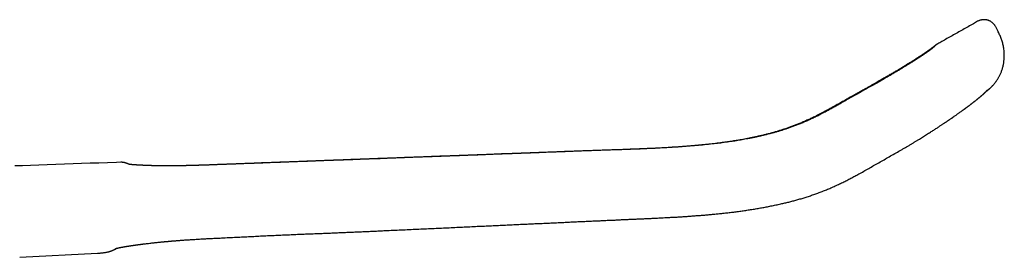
# Model space of a CAD drawing. Header units: millimetres. Extents: x 8 to 938, y 12 to 555.
# Tile 25 of 25: x 830 to 938, y 529 to 555. Entities that reach past the tile are written whole.
import ezdxf

# ---------------------------------------------------------------- set-up
doc = ezdxf.new("R2010")
doc.units = ezdxf.units.MM

msp = doc.modelspace()

# ---------------------------------------------------------------- linework, layer by layer
at = {"color": 7, "linetype": 'Continuous', "lineweight": 30}
for p, q in [((934.74, 555.07), (934.74, 555.07)), ((936.95, 554.02), (936.73, 554.47)), ((936.73, 554.47), (936.73, 554.47)), ((936.95, 554.02), (936.95, 554.02)), ((930.38, 552.6), (930.38, 552.6)), ((929.84, 552.2), (929.82, 552.19)), ((922.44, 547.67), (922.44, 547.67)), ((922.57, 547.67), (922.58, 547.67)), ((840.85, 539.61), (840.85, 539.61)), ((829.78, 529.19), (838.31, 529.64)), ((838.31, 529.64), (838.31, 529.64))]:
    msp.add_line(p, q, dxfattribs=at)
at = {"color": 7, "linetype": 'Continuous', "lineweight": 30, "flags": 128}
msp.add_lwpolyline([(840.85, 539.61), (840.39, 539.6), (839.42, 539.56), (838.46, 539.53), (837.51, 539.5), (836.57, 539.47), (835.64, 539.43), (834.68, 539.4), (833.73, 539.37), (832.8, 539.33), (831.88, 539.3), (830.97, 539.27), (830.07, 539.24), (829.23, 539.21)], dxfattribs=at)
at = {"color": 7, "linetype": 'Continuous', "lineweight": 30}
for points, knots in [([(934.74, 555.07), (934.59, 554.98), (934.05, 554.67), (933.12, 554.15), (931.97, 553.5), (931.05, 552.98), (930.53, 552.68), (930.38, 552.6)], [0, 0, 0, 0, 0.1054125, 0.3723278, 0.6368179, 0.8988857, 1, 1, 1, 1]), ([(936.73, 554.47), (936.71, 554.5), (936.68, 554.56), (936.62, 554.64), (936.56, 554.72), (936.49, 554.8), (936.42, 554.88), (936.33, 554.95), (936.24, 555.02), (936.15, 555.07), (936.07, 555.11), (935.99, 555.15), (935.91, 555.18), (935.84, 555.2), (935.77, 555.22), (935.7, 555.23), (935.62, 555.24), (935.56, 555.25), (935.5, 555.25), (935.46, 555.25), (935.43, 555.25), (935.42, 555.25), (935.4, 555.25), (935.37, 555.25), (935.33, 555.25), (935.28, 555.24), (935.23, 555.23), (935.16, 555.22), (935.09, 555.2), (935.01, 555.18), (934.92, 555.15), (934.83, 555.11), (934.77, 555.08), (934.74, 555.07)], [0, 0, 0, 0, 0.041127, 0.0817545, 0.1215952, 0.1604006, 0.2101713, 0.2573537, 0.3016735, 0.3429455, 0.3810507, 0.415915, 0.4477345, 0.4779949, 0.5067338, 0.5391615, 0.5693886, 0.5974475, 0.6221541, 0.6419271, 0.6471012, 0.6527797, 0.6609885, 0.671836, 0.6904248, 0.7137148, 0.7416592, 0.7741817, 0.811172, 0.8524786, 0.8979007, 0.9471806, 1, 1, 1, 1]), ([(935.72, 547.41), (935.72, 547.41), (935.73, 547.42), (935.74, 547.43), (935.75, 547.44), (935.76, 547.45), (935.77, 547.46), (935.79, 547.47), (935.8, 547.48), (935.81, 547.49), (935.83, 547.5), (935.84, 547.51), (935.86, 547.52), (935.87, 547.53), (935.89, 547.55), (935.9, 547.56), (935.91, 547.57), (935.93, 547.58), (935.94, 547.59), (935.95, 547.6), (935.96, 547.6), (935.97, 547.61), (935.98, 547.62), (935.99, 547.63), (936, 547.64), (936.02, 547.65), (936.03, 547.67), (936.05, 547.68), (936.06, 547.69), (936.08, 547.71), (936.09, 547.72), (936.12, 547.74), (936.15, 547.77), (936.18, 547.8), (936.22, 547.84), (936.25, 547.87), (936.28, 547.9), (936.31, 547.93), (936.35, 547.96), (936.38, 548), (936.41, 548.04), (936.46, 548.09), (936.52, 548.16), (936.6, 548.25), (936.68, 548.35), (936.74, 548.44), (936.8, 548.52), (936.86, 548.6), (936.92, 548.7), (936.99, 548.8), (937.05, 548.91), (937.12, 549.04), (937.19, 549.17), (937.25, 549.32), (937.32, 549.47), (937.38, 549.62), (937.44, 549.79), (937.49, 549.97), (937.54, 550.14), (937.57, 550.32), (937.61, 550.49), (937.63, 550.67), (937.65, 550.86), (937.67, 551.05), (937.67, 551.25), (937.67, 551.46), (937.66, 551.67), (937.64, 551.89), (937.62, 552.12), (937.58, 552.35), (937.53, 552.57), (937.48, 552.78), (937.41, 552.99), (937.34, 553.19), (937.26, 553.4), (937.16, 553.6), (937.06, 553.81), (936.99, 553.95), (936.95, 554.02)], [0, 0, 0, 0, 0.00801, 0.019596, 0.031649, 0.041731, 0.052204, 0.063134, 0.074886, 0.087517, 0.100778, 0.114824, 0.128536, 0.141503, 0.155577, 0.168618, 0.180588, 0.191488, 0.201499, 0.208849, 0.215746, 0.222456, 0.2303, 0.23946, 0.247864, 0.257004, 0.265923, 0.274431, 0.28253, 0.290222, 0.297679, 0.308485, 0.319765, 0.330535, 0.340324, 0.349176, 0.355879, 0.362029, 0.368034, 0.374097, 0.380232, 0.386451, 0.399194, 0.412424, 0.426228, 0.435867, 0.44582, 0.456108, 0.466892, 0.478674, 0.491263, 0.504866, 0.519488, 0.535133, 0.550246, 0.56621, 0.583026, 0.600695, 0.619219, 0.635311, 0.652, 0.669286, 0.687171, 0.705659, 0.724754, 0.744457, 0.764768, 0.785684, 0.807199, 0.829308, 0.851999, 0.8719, 0.892208, 0.912917, 0.934033, 0.955581, 0.977574, 1, 1, 1, 1]), ([(930.38, 552.6), (930.37, 552.6), (930.36, 552.59), (930.33, 552.57), (930.3, 552.56), (930.28, 552.54), (930.26, 552.52), (930.24, 552.51), (930.22, 552.5), (930.21, 552.49), (930.2, 552.49), (930.2, 552.48), (930.19, 552.48), (930.18, 552.47), (930.18, 552.47), (930.17, 552.46), (930.17, 552.46), (930.16, 552.46), (930.16, 552.45), (930.15, 552.45), (930.15, 552.45), (930.14, 552.44), (930.13, 552.43), (930.12, 552.43), (930.11, 552.42), (930.1, 552.41), (930.09, 552.4), (930.07, 552.39), (930.06, 552.37), (930.04, 552.36), (930.02, 552.35), (930, 552.33), (929.98, 552.31), (929.95, 552.29), (929.93, 552.27), (929.9, 552.25), (929.87, 552.23), (929.85, 552.21), (929.84, 552.2)], [0, 0, 0, 0, 0.0220422, 0.0582179, 0.0920541, 0.1235568, 0.1527327, 0.1795899, 0.2041377, 0.2263876, 0.2444223, 0.2610025, 0.2764192, 0.2906729, 0.3037644, 0.3156941, 0.3267855, 0.3375235, 0.350677, 0.3662459, 0.3842298, 0.4046284, 0.4274414, 0.4526683, 0.4803087, 0.510362, 0.5428276, 0.5753048, 0.6098824, 0.6465596, 0.6853361, 0.726211, 0.7691836, 0.8116213, 0.8559226, 0.9020866, 0.9501127, 1, 1, 1, 1]), ([(929.82, 552.19), (929.82, 552.19), (929.8, 552.18), (929.79, 552.17), (929.77, 552.16), (929.76, 552.14), (929.75, 552.13), (929.74, 552.13), (929.72, 552.12), (929.71, 552.11), (929.7, 552.1), (929.69, 552.09), (929.67, 552.08), (929.65, 552.06), (929.62, 552.04), (929.6, 552.02), (929.57, 552), (929.54, 551.98), (929.52, 551.97), (929.5, 551.95), (929.49, 551.94), (929.47, 551.93), (929.46, 551.92), (929.45, 551.91), (929.43, 551.9), (929.4, 551.88), (929.37, 551.86), (929.33, 551.83), (929.29, 551.81), (929.26, 551.78), (929.23, 551.76), (929.19, 551.74), (929.16, 551.71), (929.12, 551.68), (929.08, 551.66), (929.05, 551.64), (929.03, 551.62), (929.01, 551.61), (928.99, 551.6), (928.97, 551.59), (928.96, 551.58), (928.94, 551.57), (928.92, 551.55), (928.88, 551.53), (928.84, 551.5), (928.8, 551.47), (928.75, 551.44), (928.69, 551.4), (928.63, 551.36), (928.56, 551.31), (928.48, 551.26), (928.4, 551.21), (928.32, 551.16), (928.26, 551.12), (928.2, 551.08), (928.15, 551.05), (928.1, 551.02), (928.05, 550.98), (927.98, 550.94), (927.89, 550.88), (927.78, 550.81), (927.66, 550.74), (927.53, 550.65), (927.41, 550.58), (927.33, 550.53), (927.27, 550.49), (927.21, 550.46), (927.16, 550.43), (927.12, 550.4), (927.08, 550.38), (927.05, 550.36), (927.02, 550.34), (927, 550.33), (926.98, 550.31), (926.95, 550.3), (926.92, 550.28), (926.88, 550.25), (926.83, 550.22), (926.78, 550.19), (926.72, 550.15), (926.65, 550.11), (926.56, 550.06), (926.47, 550), (926.36, 549.94), (926.24, 549.86), (926.1, 549.78), (925.96, 549.69), (925.8, 549.6), (925.63, 549.5), (925.45, 549.4), (925.27, 549.29), (925.07, 549.17), (924.87, 549.05), (924.67, 548.94), (924.48, 548.83), (924.27, 548.71), (924.06, 548.59), (923.84, 548.46), (923.6, 548.33), (923.34, 548.18), (923.05, 548.01), (922.75, 547.84), (922.54, 547.73), (922.44, 547.67)], [0, 0, 0, 0, 0.012292, 0.023496, 0.033614, 0.04265, 0.050608, 0.057489, 0.063295, 0.070122, 0.077089, 0.08428, 0.091694, 0.102733, 0.114405, 0.126484, 0.137857, 0.148378, 0.1553, 0.161472, 0.166875, 0.171508, 0.175737, 0.180494, 0.185825, 0.194093, 0.203446, 0.213858, 0.225275, 0.232666, 0.240424, 0.248549, 0.257041, 0.2659, 0.274887, 0.280329, 0.285181, 0.289444, 0.293117, 0.2962, 0.298805, 0.301588, 0.307266, 0.313847, 0.321183, 0.32921, 0.337928, 0.347338, 0.357344, 0.370911, 0.383644, 0.395542, 0.406607, 0.416837, 0.424291, 0.431249, 0.43828, 0.445655, 0.453372, 0.466599, 0.480727, 0.495756, 0.511686, 0.528517, 0.536062, 0.543007, 0.549278, 0.554876, 0.559801, 0.563982, 0.567514, 0.570397, 0.572629, 0.574826, 0.577709, 0.581517, 0.586127, 0.591114, 0.596441, 0.602109, 0.610455, 0.619444, 0.629074, 0.639344, 0.652025, 0.665567, 0.679991, 0.695304, 0.711506, 0.728286, 0.745926, 0.764426, 0.783784, 0.80088, 0.818592, 0.836928, 0.855895, 0.875499, 0.895745, 0.920432, 0.946013, 0.972517, 1, 1, 1, 1]), ([(929.84, 552.16), (929.84, 552.16), (929.83, 552.15), (929.82, 552.14), (929.81, 552.14), (929.81, 552.13), (929.8, 552.13), (929.79, 552.12), (929.79, 552.12), (929.78, 552.11), (929.78, 552.11), (929.77, 552.1), (929.76, 552.09), (929.75, 552.09), (929.74, 552.08), (929.73, 552.07), (929.72, 552.06), (929.7, 552.04), (929.68, 552.03), (929.66, 552.02), (929.64, 552), (929.63, 551.99), (929.61, 551.98), (929.6, 551.97), (929.58, 551.95), (929.56, 551.94), (929.55, 551.93), (929.53, 551.92), (929.52, 551.91), (929.5, 551.89), (929.48, 551.88), (929.46, 551.87), (929.44, 551.85), (929.42, 551.83), (929.39, 551.81), (929.36, 551.79), (929.33, 551.77), (929.31, 551.76), (929.29, 551.74), (929.26, 551.72), (929.24, 551.71), (929.22, 551.7), (929.21, 551.68), (929.19, 551.67), (929.16, 551.65), (929.12, 551.62), (929.07, 551.59), (929.03, 551.56), (928.98, 551.53), (928.92, 551.49), (928.87, 551.45), (928.8, 551.41), (928.74, 551.36), (928.68, 551.32), (928.62, 551.29), (928.58, 551.26), (928.54, 551.23), (928.51, 551.21), (928.49, 551.2), (928.46, 551.18), (928.44, 551.16), (928.4, 551.14), (928.36, 551.11), (928.31, 551.08), (928.26, 551.05), (928.2, 551.01), (928.13, 550.96), (928.05, 550.92), (927.98, 550.87), (927.9, 550.82), (927.83, 550.77), (927.76, 550.73), (927.69, 550.68), (927.61, 550.63), (927.52, 550.58), (927.42, 550.52), (927.32, 550.45), (927.2, 550.38), (927.06, 550.29), (926.92, 550.2), (926.76, 550.11), (926.6, 550.01), (926.44, 549.91), (926.29, 549.82), (926.14, 549.73), (925.98, 549.63), (925.81, 549.53), (925.63, 549.43), (925.45, 549.32), (925.26, 549.2), (925.05, 549.09), (924.84, 548.96), (924.62, 548.83), (924.38, 548.7), (924.14, 548.56), (923.89, 548.41), (923.63, 548.26), (923.36, 548.11), (923.08, 547.96), (922.82, 547.81), (922.65, 547.71), (922.57, 547.67)], [0, 0, 0, 0, 0.008891, 0.0169597, 0.024208, 0.0306375, 0.0362497, 0.0410537, 0.0455051, 0.0498681, 0.0552279, 0.0604486, 0.0655303, 0.0705415, 0.0760993, 0.0840219, 0.0930266, 0.1029476, 0.1132708, 0.12155, 0.1292758, 0.136302, 0.1426294, 0.1498051, 0.1562178, 0.1622498, 0.1679016, 0.1732269, 0.178719, 0.1844983, 0.1900482, 0.1958817, 0.2024005, 0.2097049, 0.2177956, 0.2266735, 0.2331643, 0.2398512, 0.246009, 0.2515547, 0.2564875, 0.2608063, 0.2645107, 0.2678551, 0.2755013, 0.2840664, 0.2935384, 0.3026716, 0.3124206, 0.3227851, 0.3337647, 0.345359, 0.3575043, 0.3670553, 0.3755504, 0.38299, 0.3893743, 0.3936504, 0.3972753, 0.4006173, 0.4042079, 0.4097759, 0.415943, 0.4227991, 0.4303443, 0.4385783, 0.4489608, 0.4594736, 0.4695324, 0.4791377, 0.4882899, 0.4969891, 0.5052355, 0.5158399, 0.5264032, 0.5374458, 0.5489682, 0.5633112, 0.5783352, 0.5940411, 0.6104294, 0.6275009, 0.6452695, 0.6595294, 0.67449, 0.6901513, 0.7065135, 0.7235764, 0.7410163, 0.7591295, 0.7778883, 0.7972972, 0.8177456, 0.8389054, 0.8607939, 0.8834257, 0.9068121, 0.9305226, 0.9549708, 0.9801549, 1, 1, 1, 1]), ([(930.06, 552.35), (930.06, 552.35), (930.06, 552.35), (930.06, 552.35), (930.06, 552.35), (930.05, 552.35), (930.05, 552.34), (930.04, 552.34), (930.04, 552.33), (930.03, 552.32), (930.02, 552.31), (930, 552.3), (929.99, 552.29), (929.98, 552.28), (929.97, 552.27), (929.95, 552.26), (929.93, 552.24), (929.91, 552.22), (929.89, 552.2), (929.87, 552.18), (929.85, 552.17), (929.84, 552.16)], [0, 0, 0, 0, 0.032439, 0.072525, 0.116121, 0.160566, 0.204363, 0.247511, 0.30578, 0.362821, 0.418633, 0.473446, 0.519599, 0.568986, 0.621607, 0.677463, 0.736553, 0.797735, 0.862038, 0.929459, 1, 1, 1, 1]), ([(922.57, 547.67), (922.39, 547.56), (922.02, 547.36), (921.47, 547.05), (920.93, 546.74), (920.44, 546.47), (919.99, 546.21), (919.59, 545.98), (919.2, 545.76), (918.78, 545.53), (918.36, 545.3), (917.92, 545.06), (917.48, 544.83), (917.05, 544.62), (916.63, 544.41), (916.21, 544.22), (915.8, 544.04), (915.39, 543.87), (914.99, 543.71), (914.59, 543.56), (914.2, 543.42), (913.83, 543.29), (913.46, 543.17), (913.11, 543.06), (912.76, 542.95), (912.42, 542.86), (912.06, 542.76), (911.67, 542.66), (911.27, 542.56), (910.87, 542.47), (910.49, 542.38), (910.11, 542.3), (909.75, 542.23), (909.41, 542.17), (909.09, 542.11), (908.78, 542.05), (908.48, 542), (908.16, 541.95), (907.83, 541.9), (907.48, 541.85), (907.12, 541.8), (906.77, 541.75), (906.42, 541.7), (906.06, 541.66), (905.53, 541.6), (904.82, 541.52), (903.93, 541.44), (903.04, 541.36), (902.15, 541.3), (901.31, 541.24), (900.52, 541.2), (899.77, 541.16), (899.04, 541.12), (898.31, 541.09), (897.59, 541.06), (896.9, 541.04), (896.23, 541.01), (895.6, 540.99), (894.97, 540.97), (894.35, 540.95), (893.75, 540.93), (893.16, 540.91), (892.58, 540.89), (892.1, 540.87), (891.74, 540.86), (891.48, 540.85), (891.22, 540.84), (890.96, 540.83), (890.7, 540.82), (890.44, 540.81), (890.15, 540.8), (889.86, 540.79), (889.55, 540.77), (889.24, 540.76), (888.91, 540.75), (888.57, 540.74), (888.22, 540.72), (887.86, 540.71), (887.48, 540.7), (887.08, 540.68), (886.67, 540.66), (886.25, 540.65), (885.82, 540.63), (885.38, 540.62), (884.93, 540.6), (884.47, 540.58), (883.99, 540.56), (883.5, 540.55), (882.99, 540.53), (882.47, 540.51), (881.93, 540.49), (881.38, 540.47), (880.82, 540.44), (880.27, 540.42), (879.72, 540.4), (879.18, 540.38), (878.62, 540.36), (878.06, 540.34), (877.49, 540.32), (876.9, 540.3), (876.29, 540.27), (875.64, 540.25), (874.96, 540.22), (874.27, 540.2), (873.57, 540.17), (872.85, 540.15), (872.12, 540.12), (871.37, 540.09), (870.62, 540.06), (869.85, 540.03), (869.07, 540), (868.29, 539.97), (867.49, 539.95), (866.69, 539.91), (865.87, 539.88), (865.03, 539.85), (864.17, 539.82), (863.3, 539.79), (862.42, 539.76), (861.53, 539.72), (860.63, 539.69), (859.73, 539.65), (858.81, 539.62), (857.88, 539.59), (856.92, 539.55), (855.95, 539.51), (854.96, 539.48), (853.96, 539.44), (852.95, 539.4), (851.93, 539.36), (851.24, 539.34), (850.89, 539.33)], [0, 0, 0, 0, 0.008758, 0.017384, 0.025886, 0.034257, 0.040715, 0.047052, 0.053264, 0.059346, 0.066418, 0.073313, 0.080038, 0.086606, 0.093035, 0.099338, 0.105519, 0.11158, 0.11752, 0.123339, 0.129037, 0.134615, 0.139765, 0.144814, 0.149764, 0.154618, 0.159376, 0.165277, 0.171017, 0.176595, 0.182009, 0.187258, 0.192341, 0.19698, 0.201469, 0.205807, 0.209994, 0.21403, 0.218969, 0.223852, 0.228737, 0.233624, 0.238512, 0.243402, 0.248292, 0.260523, 0.27276, 0.285002, 0.297246, 0.309493, 0.319698, 0.329901, 0.340072, 0.350078, 0.359904, 0.369549, 0.378475, 0.387237, 0.395833, 0.40426, 0.412518, 0.420669, 0.428644, 0.436444, 0.44006, 0.443637, 0.447174, 0.450672, 0.454186, 0.457867, 0.461722, 0.465752, 0.469956, 0.474333, 0.478802, 0.483439, 0.488243, 0.493216, 0.498452, 0.503863, 0.509449, 0.515211, 0.521148, 0.527151, 0.533322, 0.539662, 0.546171, 0.552987, 0.559977, 0.567143, 0.574483, 0.581998, 0.589686, 0.597549, 0.604832, 0.612258, 0.619829, 0.627545, 0.635405, 0.643411, 0.651563, 0.6607, 0.670014, 0.679505, 0.689173, 0.699018, 0.709038, 0.719234, 0.729603, 0.740146, 0.750863, 0.761557, 0.772418, 0.783447, 0.794645, 0.806219, 0.817967, 0.82989, 0.841989, 0.854261, 0.866485, 0.878878, 0.891439, 0.904169, 0.917332, 0.930671, 0.944186, 0.957876, 0.971742, 0.985783, 1, 1, 1, 1]), ([(922.44, 547.67), (922.39, 547.64), (922.18, 547.52), (921.79, 547.3), (921.29, 547.02), (920.79, 546.74), (920.31, 546.46), (919.84, 546.2), (919.38, 545.94), (918.93, 545.68), (918.48, 545.44), (918.04, 545.2), (917.61, 544.97), (917.18, 544.75), (916.76, 544.55), (916.35, 544.35), (915.94, 544.17), (915.54, 543.99), (915.14, 543.83), (914.75, 543.67), (914.36, 543.52), (913.98, 543.39), (913.61, 543.26), (913.24, 543.14), (912.86, 543.02), (912.48, 542.91), (912.1, 542.8), (911.72, 542.7), (911.35, 542.61), (910.98, 542.52), (910.61, 542.44), (910.24, 542.36), (909.88, 542.28), (909.53, 542.21), (909.2, 542.15), (908.87, 542.09), (908.57, 542.04), (908.28, 541.99), (908.01, 541.95), (907.74, 541.9), (907.47, 541.86), (907.2, 541.83), (906.78, 541.77), (906.2, 541.69), (905.47, 541.61), (904.73, 541.53), (903.94, 541.45), (903.09, 541.38), (902.19, 541.31), (901.29, 541.25), (900.37, 541.2), (899.46, 541.15), (898.29, 541.1), (896.89, 541.04), (895.31, 540.98), (894.29, 540.95), (893.82, 540.93)], [0, 0, 0, 0, 0.005176, 0.024868, 0.044275, 0.063368, 0.082122, 0.100187, 0.117881, 0.135186, 0.152084, 0.1689, 0.185309, 0.201333, 0.216995, 0.232314, 0.247311, 0.262002, 0.276405, 0.290535, 0.30439, 0.317964, 0.33126, 0.34428, 0.357024, 0.370725, 0.384093, 0.397128, 0.40983, 0.422198, 0.43528, 0.447963, 0.460245, 0.472126, 0.483602, 0.494673, 0.505337, 0.514752, 0.52386, 0.532934, 0.54203, 0.551148, 0.560287, 0.584871, 0.609597, 0.63446, 0.659462, 0.689409, 0.719558, 0.749907, 0.780457, 0.811206, 0.842084, 0.89727, 0.952495, 1, 1, 1, 1]), ([(926.4, 540.98), (926.5, 541.04), (926.71, 541.16), (927.01, 541.33), (927.31, 541.51), (927.59, 541.68), (927.85, 541.84), (928.11, 542), (928.36, 542.16), (928.6, 542.3), (928.83, 542.45), (929.05, 542.59), (929.26, 542.72), (929.47, 542.85), (929.66, 542.97), (929.85, 543.09), (930.02, 543.2), (930.18, 543.3), (930.34, 543.4), (930.48, 543.5), (930.62, 543.59), (930.75, 543.67), (930.86, 543.75), (930.97, 543.82), (931.07, 543.89), (931.16, 543.95), (931.24, 544), (931.32, 544.05), (931.39, 544.1), (931.45, 544.14), (931.5, 544.18), (931.56, 544.22), (931.61, 544.25), (931.68, 544.3), (931.75, 544.35), (931.82, 544.4), (931.88, 544.44), (931.91, 544.46), (931.94, 544.48), (931.96, 544.49), (931.98, 544.5), (931.99, 544.51), (932, 544.52), (932.02, 544.54), (932.05, 544.56), (932.09, 544.58), (932.14, 544.62), (932.21, 544.67), (932.32, 544.74), (932.44, 544.83), (932.55, 544.91), (932.66, 544.98), (932.76, 545.06), (932.88, 545.14), (933.02, 545.24), (933.14, 545.33), (933.22, 545.39), (933.27, 545.43), (933.31, 545.45), (933.34, 545.48), (933.37, 545.5), (933.39, 545.51), (933.41, 545.53), (933.42, 545.54), (933.45, 545.56), (933.48, 545.58), (933.51, 545.61), (933.55, 545.64), (933.6, 545.67), (933.65, 545.71), (933.69, 545.74), (933.74, 545.77), (933.79, 545.81), (933.84, 545.85), (933.9, 545.89), (933.95, 545.93), (933.99, 545.97), (934.03, 546), (934.07, 546.03), (934.12, 546.06), (934.16, 546.1), (934.21, 546.13), (934.26, 546.17), (934.31, 546.21), (934.37, 546.25), (934.42, 546.3), (934.47, 546.33), (934.51, 546.36), (934.54, 546.39), (934.58, 546.42), (934.61, 546.45), (934.65, 546.48), (934.67, 546.5), (934.69, 546.51), (934.71, 546.53), (934.72, 546.54), (934.74, 546.55), (934.75, 546.56), (934.77, 546.58), (934.79, 546.59), (934.8, 546.6), (934.83, 546.62), (934.86, 546.65), (934.91, 546.69), (934.95, 546.72), (934.98, 546.75), (935.01, 546.77), (935.03, 546.79), (935.06, 546.81), (935.08, 546.83), (935.1, 546.85), (935.12, 546.86), (935.14, 546.88), (935.15, 546.89), (935.17, 546.91), (935.19, 546.92), (935.21, 546.94), (935.24, 546.97), (935.27, 547), (935.31, 547.03), (935.34, 547.06), (935.37, 547.08), (935.4, 547.1), (935.42, 547.12), (935.44, 547.15), (935.47, 547.17), (935.49, 547.2), (935.52, 547.22), (935.55, 547.25), (935.57, 547.27), (935.6, 547.3), (935.63, 547.32), (935.65, 547.34), (935.67, 547.36), (935.69, 547.38), (935.7, 547.4), (935.72, 547.41), (935.74, 547.43), (935.75, 547.45), (935.77, 547.46), (935.78, 547.48), (935.8, 547.49), (935.81, 547.51), (935.82, 547.52), (935.83, 547.53), (935.84, 547.54), (935.84, 547.54), (935.84, 547.54), (935.84, 547.54)], [0, 0, 0, 0, 0.023197, 0.0457222, 0.0675498, 0.0886888, 0.1091719, 0.1286745, 0.147556, 0.1657947, 0.1833768, 0.2006441, 0.2172404, 0.2331747, 0.2484496, 0.2630631, 0.2770139, 0.2903012, 0.3028976, 0.3148321, 0.3261044, 0.3367144, 0.3466623, 0.3557886, 0.3642774, 0.3721289, 0.3793435, 0.3860491, 0.392092, 0.3974724, 0.4022479, 0.4069807, 0.4118137, 0.4167471, 0.4246674, 0.4328338, 0.4361096, 0.4393765, 0.4421322, 0.4442408, 0.4454615, 0.4464225, 0.4477867, 0.4496297, 0.4519518, 0.4557172, 0.4603045, 0.4657141, 0.4779624, 0.4898532, 0.5013181, 0.5123559, 0.5229661, 0.5331904, 0.5502981, 0.5674718, 0.5728831, 0.5781579, 0.5827837, 0.5867147, 0.5899509, 0.5918368, 0.5935848, 0.5958818, 0.5987785, 0.6022754, 0.6063732, 0.6110725, 0.6169366, 0.6229745, 0.6287304, 0.6342032, 0.639392, 0.6476413, 0.6550477, 0.6616095, 0.6674033, 0.6729426, 0.6783215, 0.6844551, 0.6904108, 0.6969589, 0.70438, 0.7124748, 0.7205618, 0.7285857, 0.7366715, 0.7420202, 0.7475967, 0.7534011, 0.7594339, 0.7653905, 0.7691293, 0.7724245, 0.775276, 0.7776839, 0.7802382, 0.7827121, 0.7855972, 0.7886318, 0.7914824, 0.7941479, 0.8020093, 0.8106261, 0.8189148, 0.8239551, 0.8290917, 0.834299, 0.8395054, 0.8443336, 0.8473029, 0.8505057, 0.8540294, 0.8577623, 0.8610209, 0.8636891, 0.8683547, 0.8739236, 0.8800103, 0.8863912, 0.8925711, 0.8983089, 0.9019269, 0.905621, 0.9094915, 0.9140281, 0.9189966, 0.9237172, 0.9283372, 0.9329609, 0.9377045, 0.9426384, 0.9469456, 0.9504831, 0.9537894, 0.9569382, 0.9598147, 0.9627096, 0.9657488, 0.9690132, 0.9726004, 0.976752, 0.9813307, 0.9861309, 0.9903717, 0.994028, 0.997344, 1, 1, 1, 1]), ([(891.25, 540.84), (890.93, 540.83), (890.06, 540.8), (888.32, 540.73), (886.03, 540.65), (884.01, 540.57), (882.59, 540.52), (881.76, 540.49), (880.94, 540.45), (880.13, 540.42), (879.32, 540.39), (878.52, 540.36), (877.74, 540.33), (876.97, 540.3), (876.21, 540.28), (875.46, 540.25), (874.73, 540.22), (874.02, 540.19), (873.32, 540.17), (872.78, 540.15), (872.4, 540.13), (872.18, 540.13), (871.96, 540.12), (871.72, 540.11), (871.48, 540.1), (871.23, 540.09), (870.97, 540.08), (870.71, 540.07), (870.41, 540.06), (870.09, 540.05), (869.74, 540.03), (869.38, 540.02), (869.01, 540.01), (868.62, 539.99), (868.22, 539.98), (867.81, 539.96), (867.39, 539.95), (866.96, 539.93), (866.51, 539.91), (866.05, 539.9), (865.59, 539.88), (865.12, 539.86), (864.66, 539.84), (864.18, 539.83), (863.69, 539.81), (863.18, 539.79), (862.65, 539.77), (862.1, 539.75), (861.53, 539.73), (860.96, 539.71), (860.37, 539.68), (859.78, 539.66), (859.19, 539.64), (858.6, 539.62), (858, 539.6), (857.38, 539.57), (856.76, 539.55), (856.13, 539.53), (855.49, 539.5), (854.83, 539.48), (854.17, 539.45), (853.5, 539.43), (852.82, 539.4), (852.13, 539.38), (851.44, 539.35), (850.97, 539.33), (850.73, 539.32)], [0, 0, 0, 0, 0.023765, 0.064338, 0.129012, 0.193646, 0.213954, 0.234258, 0.254559, 0.274757, 0.294672, 0.314304, 0.333651, 0.352713, 0.37149, 0.389983, 0.407868, 0.425479, 0.442815, 0.459877, 0.465266, 0.470658, 0.476238, 0.482037, 0.488056, 0.494181, 0.500519, 0.507069, 0.51383, 0.522157, 0.530783, 0.539711, 0.548939, 0.558467, 0.568296, 0.578426, 0.588856, 0.599586, 0.610618, 0.621949, 0.633582, 0.644825, 0.656335, 0.668112, 0.680157, 0.692468, 0.705818, 0.719468, 0.733419, 0.74767, 0.762222, 0.777074, 0.791353, 0.805899, 0.820712, 0.835792, 0.851139, 0.866753, 0.882634, 0.898782, 0.915197, 0.931879, 0.948523, 0.965425, 0.982584, 1, 1, 1, 1]), ([(869.82, 532.12), (870.11, 532.13), (870.7, 532.16), (871.58, 532.2), (872.45, 532.24), (873.31, 532.28), (874.15, 532.32), (874.99, 532.36), (875.81, 532.39), (876.64, 532.43), (877.46, 532.47), (878.29, 532.51), (879.11, 532.55), (879.91, 532.59), (880.7, 532.62), (881.48, 532.66), (882.25, 532.69), (883, 532.73), (883.74, 532.76), (884.48, 532.8), (885.19, 532.83), (885.89, 532.86), (886.56, 532.9), (887.2, 532.92), (887.84, 532.95), (888.46, 532.98), (889.08, 533.01), (889.71, 533.04), (890.33, 533.07), (890.95, 533.1), (891.55, 533.13), (892.14, 533.15), (892.7, 533.18), (893.24, 533.2), (893.76, 533.23), (894.27, 533.25), (894.77, 533.27), (895.26, 533.29), (895.74, 533.32), (896.21, 533.34), (896.67, 533.36), (897.12, 533.38), (897.56, 533.4), (897.98, 533.42), (898.39, 533.43), (898.79, 533.45), (899.17, 533.47), (899.51, 533.49), (899.82, 533.5), (900.14, 533.52), (900.47, 533.54), (900.83, 533.56), (901.24, 533.58), (901.7, 533.6), (902.15, 533.63), (902.59, 533.66), (903.02, 533.69), (903.47, 533.72), (903.92, 533.76), (904.39, 533.79), (904.86, 533.83), (905.35, 533.87), (905.84, 533.92), (906.34, 533.97), (906.85, 534.02), (907.38, 534.08), (907.9, 534.14), (908.42, 534.21), (908.94, 534.28), (909.47, 534.36), (910.01, 534.44), (910.55, 534.53), (911.07, 534.62), (911.59, 534.71), (912.11, 534.82), (912.64, 534.93), (913.15, 535.04), (913.62, 535.15), (914.05, 535.25), (914.5, 535.37), (914.94, 535.49), (915.4, 535.62), (915.86, 535.76), (916.32, 535.91), (916.79, 536.07), (917.26, 536.24), (917.73, 536.42), (918.2, 536.6), (918.67, 536.8), (919.15, 537.01), (919.61, 537.23), (920.08, 537.45), (920.54, 537.69), (920.98, 537.92), (921.42, 538.15), (921.89, 538.41), (922.4, 538.7), (922.95, 539.01), (923.5, 539.33), (924.06, 539.65), (924.64, 539.98), (925.22, 540.31), (925.81, 540.65), (926.2, 540.87), (926.4, 540.98)], [0, 0, 0, 0, 0.01533, 0.030471, 0.045422, 0.060184, 0.074757, 0.08914, 0.103333, 0.117337, 0.131804, 0.146063, 0.160114, 0.173957, 0.187591, 0.201018, 0.214236, 0.227246, 0.240048, 0.252643, 0.265031, 0.277212, 0.288507, 0.299617, 0.310541, 0.321279, 0.33183, 0.342817, 0.353593, 0.364158, 0.374502, 0.384629, 0.394542, 0.403697, 0.412668, 0.421458, 0.430069, 0.438503, 0.446762, 0.454847, 0.462759, 0.470499, 0.478068, 0.485335, 0.492438, 0.499377, 0.506149, 0.511608, 0.516999, 0.522486, 0.528085, 0.533797, 0.541449, 0.549297, 0.557345, 0.5647, 0.572217, 0.579898, 0.587745, 0.59576, 0.603945, 0.612301, 0.620828, 0.629529, 0.638408, 0.647467, 0.656712, 0.6656, 0.67466, 0.683895, 0.693309, 0.702908, 0.711779, 0.720809, 0.730004, 0.739372, 0.74893, 0.756574, 0.764339, 0.772225, 0.780234, 0.788367, 0.796627, 0.805014, 0.813514, 0.822126, 0.830853, 0.839544, 0.84839, 0.857326, 0.866227, 0.875186, 0.884007, 0.892698, 0.90127, 0.909734, 0.920671, 0.931468, 0.942151, 0.953523, 0.964931, 0.976488, 0.988179, 1, 1, 1, 1]), ([(841.75, 539.39), (841.75, 539.39), (841.74, 539.4), (841.72, 539.4), (841.7, 539.41), (841.69, 539.42), (841.67, 539.42), (841.66, 539.43), (841.65, 539.43), (841.64, 539.44), (841.63, 539.44), (841.62, 539.44), (841.61, 539.45), (841.61, 539.45), (841.6, 539.45), (841.6, 539.45), (841.59, 539.46), (841.59, 539.46), (841.58, 539.46), (841.58, 539.46), (841.57, 539.46), (841.57, 539.47), (841.56, 539.47), (841.55, 539.47), (841.54, 539.48), (841.54, 539.48), (841.53, 539.48), (841.52, 539.49), (841.51, 539.49), (841.5, 539.49), (841.49, 539.5), (841.48, 539.5), (841.47, 539.5), (841.46, 539.51), (841.45, 539.51), (841.44, 539.51), (841.44, 539.52), (841.43, 539.52), (841.42, 539.52), (841.41, 539.53), (841.39, 539.53), (841.36, 539.54), (841.33, 539.55), (841.3, 539.56), (841.26, 539.57), (841.24, 539.58), (841.21, 539.58), (841.18, 539.59), (841.13, 539.6), (841.08, 539.6), (841.03, 539.61), (840.99, 539.61), (840.95, 539.61), (840.9, 539.62), (840.87, 539.61), (840.85, 539.61)], [0, 0, 0, 0, 0.032427, 0.063875, 0.093712, 0.12145, 0.147635, 0.172267, 0.195346, 0.215997, 0.235223, 0.253023, 0.269399, 0.284349, 0.297645, 0.309566, 0.320112, 0.329283, 0.339141, 0.349896, 0.36168, 0.374494, 0.388337, 0.40321, 0.422418, 0.443108, 0.465281, 0.488938, 0.514027, 0.538311, 0.561361, 0.583179, 0.603765, 0.625021, 0.64478, 0.663043, 0.679808, 0.695078, 0.709524, 0.7239, 0.763074, 0.801727, 0.83029, 0.858042, 0.885037, 0.895072, 0.906065, 0.91831, 0.931845, 0.946687, 0.962841, 0.971409, 0.980377, 0.98988, 1, 1, 1, 1]), ([(850.9, 539.33), (850.78, 539.32), (850.56, 539.31), (850.23, 539.3), (849.9, 539.29), (849.58, 539.28), (849.27, 539.27), (848.98, 539.26), (848.7, 539.25), (848.43, 539.25), (848.16, 539.24), (847.91, 539.24), (847.66, 539.23), (847.41, 539.23), (847.17, 539.23), (846.93, 539.22), (846.71, 539.22), (846.49, 539.22), (846.27, 539.22), (846.05, 539.22), (845.83, 539.22), (845.62, 539.22), (845.43, 539.22), (845.25, 539.23), (845.08, 539.23), (844.93, 539.23), (844.78, 539.23), (844.64, 539.23), (844.52, 539.24), (844.41, 539.24), (844.31, 539.24), (844.21, 539.24), (844.13, 539.25), (844.06, 539.25), (843.99, 539.25), (843.94, 539.25), (843.89, 539.25), (843.85, 539.25), (843.81, 539.26), (843.78, 539.26), (843.75, 539.26), (843.73, 539.26), (843.7, 539.26), (843.66, 539.26), (843.62, 539.26), (843.57, 539.26), (843.52, 539.27), (843.46, 539.27), (843.4, 539.27), (843.34, 539.27), (843.28, 539.28), (843.22, 539.28), (843.14, 539.28), (843.04, 539.29), (842.92, 539.29), (842.8, 539.3), (842.68, 539.31), (842.59, 539.31), (842.53, 539.32), (842.49, 539.32), (842.45, 539.32), (842.42, 539.32), (842.39, 539.33), (842.36, 539.33), (842.33, 539.33), (842.3, 539.33), (842.27, 539.33), (842.23, 539.34), (842.19, 539.34), (842.15, 539.34), (842.11, 539.35), (842.06, 539.35), (842.03, 539.36), (841.99, 539.36), (841.97, 539.36), (841.94, 539.37), (841.92, 539.37), (841.9, 539.37), (841.88, 539.37), (841.85, 539.38), (841.84, 539.38), (841.82, 539.38), (841.81, 539.38), (841.8, 539.38), (841.79, 539.38), (841.77, 539.39), (841.76, 539.39), (841.76, 539.39), (841.75, 539.39), (841.74, 539.39), (841.74, 539.39), (841.74, 539.39), (841.73, 539.39), (841.73, 539.39), (841.72, 539.4), (841.71, 539.4), (841.71, 539.4), (841.7, 539.4), (841.7, 539.4), (841.7, 539.4)], [0, 0, 0, 0, 0.026115, 0.051622, 0.076526, 0.100835, 0.124566, 0.147742, 0.169088, 0.189942, 0.210304, 0.230175, 0.249559, 0.26959, 0.289082, 0.30803, 0.326436, 0.344299, 0.361622, 0.381343, 0.400313, 0.418531, 0.435999, 0.451901, 0.467125, 0.481669, 0.495534, 0.508702, 0.52107, 0.531981, 0.542164, 0.551618, 0.560344, 0.56834, 0.574447, 0.580047, 0.58514, 0.589727, 0.593808, 0.597527, 0.600246, 0.603198, 0.606424, 0.610353, 0.615103, 0.620675, 0.627068, 0.633864, 0.641356, 0.648907, 0.656282, 0.663481, 0.670505, 0.686367, 0.701253, 0.718336, 0.735765, 0.753543, 0.760702, 0.767113, 0.772777, 0.777695, 0.782407, 0.787407, 0.792776, 0.798515, 0.804686, 0.811752, 0.819636, 0.828339, 0.837857, 0.84733, 0.856018, 0.863922, 0.87074, 0.877179, 0.883249, 0.88959, 0.896589, 0.904198, 0.909811, 0.914744, 0.918999, 0.923389, 0.928705, 0.934945, 0.939491, 0.943573, 0.947108, 0.950097, 0.952591, 0.955402, 0.958874, 0.963, 0.967308, 0.977193, 0.98651, 0.995094, 1, 1, 1, 1]), ([(850.74, 539.33), (850.62, 539.32), (850.4, 539.31), (850.07, 539.3), (849.74, 539.29), (849.42, 539.28), (849.12, 539.27), (848.82, 539.26), (848.54, 539.25), (848.27, 539.25), (848.01, 539.24), (847.76, 539.24), (847.51, 539.23), (847.27, 539.23), (847.03, 539.23), (846.8, 539.22), (846.58, 539.22), (846.37, 539.22), (846.22, 539.22), (846.15, 539.22), (846.15, 539.22)], [0, 0, 0, 0, 0.072537, 0.143314, 0.212347, 0.279666, 0.345318, 0.409365, 0.468297, 0.525809, 0.581902, 0.636582, 0.689856, 0.744836, 0.79826, 0.850117, 0.900407, 0.949133, 0.996296, 1, 1, 1, 1]), ([(850.74, 539.33), (850.74, 539.33), (850.73, 539.33), (850.73, 539.32), (850.73, 539.32)], [0, 0, 0, 0, 0.31787, 1, 1, 1, 1]), ([(851.21, 531.28), (851.44, 531.29), (851.94, 531.32), (852.71, 531.36), (853.5, 531.4), (854.28, 531.43), (855.05, 531.47), (855.8, 531.51), (856.55, 531.55), (857.29, 531.58), (858.03, 531.61), (858.78, 531.65), (859.51, 531.68), (860.23, 531.71), (860.93, 531.74), (861.61, 531.77), (862.27, 531.79), (862.91, 531.82), (863.54, 531.84), (864.15, 531.87), (864.76, 531.9), (865.35, 531.92), (865.93, 531.94), (866.51, 531.97), (867.08, 531.99), (867.65, 532.02), (868.21, 532.04), (868.76, 532.07), (869.29, 532.09), (869.64, 532.11), (869.82, 532.12)], [0, 0, 0, 0, 0.037683, 0.080782, 0.123264, 0.165129, 0.206377, 0.247008, 0.287021, 0.326418, 0.367028, 0.406962, 0.446218, 0.484797, 0.522699, 0.559925, 0.594827, 0.629112, 0.662781, 0.695832, 0.728267, 0.760085, 0.791286, 0.821871, 0.853251, 0.883954, 0.91398, 0.94333, 0.972003, 1, 1, 1, 1]), ([(840.32, 530.16), (840.32, 530.16), (840.32, 530.16), (840.32, 530.16), (840.32, 530.16), (840.33, 530.16), (840.33, 530.17), (840.34, 530.17), (840.36, 530.17), (840.37, 530.18), (840.39, 530.18), (840.4, 530.18), (840.41, 530.19), (840.42, 530.19), (840.43, 530.19), (840.44, 530.19), (840.45, 530.2), (840.46, 530.2), (840.47, 530.2), (840.48, 530.2), (840.49, 530.21), (840.5, 530.21), (840.51, 530.21), (840.52, 530.21), (840.52, 530.21), (840.54, 530.22), (840.55, 530.22), (840.57, 530.22), (840.59, 530.23), (840.61, 530.23), (840.63, 530.24), (840.65, 530.24), (840.68, 530.25), (840.72, 530.25), (840.75, 530.26), (840.78, 530.27), (840.81, 530.27), (840.85, 530.28), (840.89, 530.29), (840.93, 530.29), (840.98, 530.3), (841.03, 530.31), (841.08, 530.32), (841.14, 530.33), (841.2, 530.34), (841.25, 530.35), (841.31, 530.36), (841.36, 530.37), (841.41, 530.38), (841.47, 530.39), (841.52, 530.4), (841.57, 530.4), (841.62, 530.41), (841.66, 530.42), (841.7, 530.43), (841.74, 530.43), (841.76, 530.43), (841.78, 530.44), (841.8, 530.44), (841.83, 530.44), (841.86, 530.45), (841.89, 530.45), (841.93, 530.46), (841.97, 530.47), (842.01, 530.47), (842.07, 530.48), (842.14, 530.49), (842.21, 530.5), (842.27, 530.51), (842.34, 530.52), (842.4, 530.53), (842.46, 530.54), (842.53, 530.55), (842.6, 530.56), (842.68, 530.57), (842.77, 530.58), (842.83, 530.59), (842.88, 530.59), (842.9, 530.6), (842.92, 530.6), (842.94, 530.6), (842.95, 530.6), (842.95, 530.6), (842.96, 530.61), (842.97, 530.61), (842.99, 530.61), (843.01, 530.61), (843.03, 530.61), (843.07, 530.62), (843.12, 530.62), (843.17, 530.63), (843.23, 530.64), (843.3, 530.65), (843.37, 530.66), (843.5, 530.67), (843.68, 530.69), (843.91, 530.72), (844.13, 530.75), (844.33, 530.77), (844.5, 530.79), (844.68, 530.81), (844.85, 530.83), (845.02, 530.84), (845.19, 530.86), (845.34, 530.88), (845.47, 530.89), (845.58, 530.9), (845.66, 530.91), (845.74, 530.91), (845.82, 530.92), (845.88, 530.93), (845.94, 530.93), (845.98, 530.94), (846.03, 530.94), (846.06, 530.94), (846.1, 530.95), (846.14, 530.95), (846.18, 530.95), (846.23, 530.96), (846.29, 530.96), (846.36, 530.97), (846.45, 530.98), (846.54, 530.99), (846.64, 530.99), (846.75, 531), (846.88, 531.01), (847.02, 531.03), (847.17, 531.04), (847.33, 531.05), (847.51, 531.06), (847.69, 531.08), (847.88, 531.09), (848.08, 531.1), (848.29, 531.12), (848.51, 531.13), (848.74, 531.15), (848.98, 531.16), (849.23, 531.18), (849.5, 531.19), (849.77, 531.21), (850.04, 531.22), (850.29, 531.24), (850.54, 531.25), (850.79, 531.26), (851.02, 531.27), (851.16, 531.28), (851.21, 531.28)], [0, 0, 0, 0, 0.001467, 0.005936, 0.010581, 0.015402, 0.023352, 0.031799, 0.040781, 0.049797, 0.054616, 0.058892, 0.062688, 0.06646, 0.070302, 0.074231, 0.078269, 0.080876, 0.083707, 0.086762, 0.090029, 0.092982, 0.095305, 0.097092, 0.099178, 0.101906, 0.106913, 0.111046, 0.114888, 0.118958, 0.123403, 0.129695, 0.136074, 0.142382, 0.148702, 0.154498, 0.160096, 0.16625, 0.172398, 0.179573, 0.187451, 0.195097, 0.202584, 0.211212, 0.219999, 0.228327, 0.234913, 0.242024, 0.24921, 0.256077, 0.262623, 0.26885, 0.274427, 0.279544, 0.28402, 0.287855, 0.291049, 0.292935, 0.294978, 0.297573, 0.30072, 0.304421, 0.308594, 0.3133, 0.318339, 0.323195, 0.331344, 0.338825, 0.345637, 0.351814, 0.357573, 0.363772, 0.370411, 0.377492, 0.38485, 0.393398, 0.4011, 0.403479, 0.405713, 0.407535, 0.408966, 0.409896, 0.410525, 0.411303, 0.412248, 0.41336, 0.41464, 0.41742, 0.420762, 0.424666, 0.429474, 0.434927, 0.441026, 0.44745, 0.453901, 0.473258, 0.492852, 0.512682, 0.526093, 0.53961, 0.553234, 0.566798, 0.579674, 0.591803, 0.603183, 0.613815, 0.62034, 0.626547, 0.632436, 0.637926, 0.642673, 0.646573, 0.649717, 0.652489, 0.655258, 0.657773, 0.660294, 0.663254, 0.666895, 0.671218, 0.676224, 0.681912, 0.688283, 0.695336, 0.703072, 0.711888, 0.721452, 0.731764, 0.742825, 0.754638, 0.767207, 0.779754, 0.792979, 0.806887, 0.821484, 0.836773, 0.852762, 0.869457, 0.886881, 0.905072, 0.92407, 0.939591, 0.955661, 0.972303, 0.989542, 1, 1, 1, 1]), ([(838.31, 529.64), (838.37, 529.65), (838.49, 529.65), (838.67, 529.67), (838.83, 529.68), (838.99, 529.7), (839.13, 529.72), (839.26, 529.74), (839.38, 529.77), (839.48, 529.79), (839.58, 529.82), (839.66, 529.84), (839.74, 529.87), (839.81, 529.89), (839.86, 529.91), (839.91, 529.93), (839.95, 529.95), (839.98, 529.96), (840.01, 529.98), (840.03, 529.99), (840.05, 530), (840.07, 530.01), (840.09, 530.01), (840.11, 530.02), (840.13, 530.03), (840.14, 530.04), (840.16, 530.05), (840.18, 530.06), (840.2, 530.07), (840.21, 530.08), (840.23, 530.08), (840.24, 530.09), (840.26, 530.1), (840.27, 530.1), (840.28, 530.11), (840.29, 530.12), (840.3, 530.12), (840.32, 530.13), (840.33, 530.14), (840.34, 530.14), (840.35, 530.15), (840.35, 530.15), (840.36, 530.16), (840.37, 530.16), (840.38, 530.17), (840.39, 530.17), (840.4, 530.18), (840.41, 530.18), (840.42, 530.18), (840.42, 530.19), (840.43, 530.19), (840.43, 530.19)], [0, 0, 0, 0, 0.0332177, 0.0648514, 0.0949093, 0.1234044, 0.1503542, 0.1757791, 0.1983738, 0.2196501, 0.239627, 0.2583248, 0.2757671, 0.2911527, 0.3054684, 0.3187537, 0.33106, 0.3424541, 0.3530231, 0.3684377, 0.3842346, 0.4007323, 0.4179376, 0.4358563, 0.4544939, 0.4774703, 0.502001, 0.5281619, 0.5559436, 0.5840233, 0.6104428, 0.6352039, 0.6585214, 0.6809521, 0.7025253, 0.7232414, 0.7527926, 0.7814902, 0.8093828, 0.822829, 0.837865, 0.8545272, 0.8728154, 0.8927296, 0.9105667, 0.9290709, 0.9465703, 0.9629137, 0.9781011, 0.9921327, 1, 1, 1, 1])]:
    msp.add_open_spline(points, degree=3, knots=knots, dxfattribs=at)

doc.saveas('drawing.dxf')
